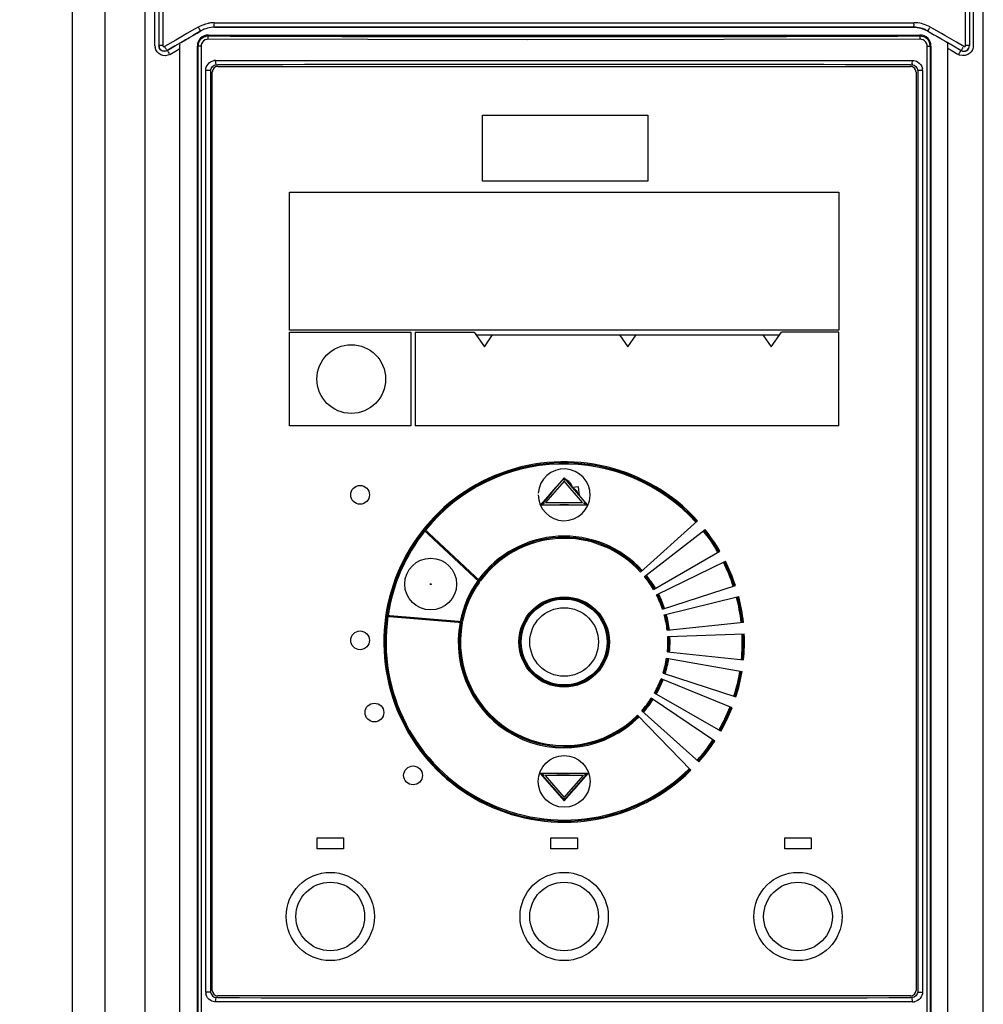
# Model space of a CAD drawing. Header units: inches. Extents: x 0 to 117, y 0 to 83.
# Tile 11 of 75: x 18.7 to 22.14, y 49.47 to 52.98. Entities that reach past the tile are written whole.
import ezdxf

# ---------------------------------------------------------------- set-up
doc = ezdxf.new("R2010")
doc.units = ezdxf.units.IN
doc.header["$LTSCALE"] = 6.431102
doc.header["$MEASUREMENT"] = 0
doc.layers.get('0').update_dxf_attribs({"linetype": 'CONTINUOUS'})
doc.styles.get("Standard").update_dxf_attribs({"font": 'txt', "width": 0.8})
doc.dimstyles.new('DIMSTYLE_1', dxfattribs={"dimtxt": 0.78125, "dimasz": 0.75, "dimexe": 0.18, "dimexo": 0.0625, "dimgap": 0.09, "dimtad": 1, "dimdec": 0, "dimzin": 4, "dimdsep": 46, "dimtxsty": 'STANDARD', "dimblk": '_FILLED', "dimblk1": '_FILLED', "dimblk2": '_FILLED', "dimcen": 0.09, "dimadec": 0, "dimazin": 0, "dimtfac": 1, "dimtdec": 0, "dimtofl": 0, "dimtmove": 0, "dimatfit": 3, "dimldrblk": '_FILLED', "dimfxl": 1, "dimtolj": 1, "dimtzin": 4, "dimarcsym": 0})

# ---------------------------------------------------------------- blocks, each defined once
blk = doc.blocks.new('_FILLED')
at = {"color": 0, "linetype": 'BYBLOCK'}
blk.add_solid([(0, 0), (-1, 0.1333), (-1, -0.1333)], dxfattribs=at)
blk = doc.blocks.new('*D15')
at = {"color": 7, "linetype": 'CONTINUOUS'}
for p, q in [((18.2257, 55.6436), (15.2622, 55.6436)), ((15.8872, 55.6436), (15.8872, 42.8108)), ((15.8872, 29.978), (15.8872, 42.8108)), ((20.7913, 29.978), (15.2622, 29.978))]:
    blk.add_line(p, q, dxfattribs=at)
at = {"color": 7, "linetype": 'CONTINUOUS', "xscale": 0.75, "yscale": 0.75, "zscale": 0.75}
for p, rotation in [((15.8872, 55.6436), 90), ((15.8872, 29.978), 270)]:
    blk.add_blockref('_FILLED', p, dxfattribs=dict(at, rotation=rotation))

msp = doc.modelspace()

# ---------------------------------------------------------------- linework, layer by layer
at = {"color": 7, "linetype": 'CONTINUOUS'}
for p, q in [((19.0067, 30.6184), (19.0067, 55.2282)), ((18.8895, 30.6556), (18.8895, 55.1105)), ((19.1487, 55.1105), (19.1487, 30.6456)), ((22.1408, 30.2869), (22.1408, 55.1105)), ((19.1843, 52.8906), (19.1843, 53.1085)), ((22.1052, 53.1085), (22.1052, 52.8906)), ((19.1984, 53.0794), (19.1984, 52.8913)), ((19.2121, 53.0794), (19.2121, 52.8913)), ((22.0774, 52.8913), (22.0774, 53.0794)), ((22.0911, 53.0794), (22.0911, 52.8913)), ((19.3384, 52.9574), (19.325, 52.9497)), ((19.3956, 52.973), (21.8939, 52.9727)), ((19.8633, 52.9572), (19.3973, 52.9569)), ((20.644, 52.9573), (19.8633, 52.9572)), ((21.412, 52.9572), (20.644, 52.9573)), ((21.8922, 52.9569), (21.412, 52.9572)), ((21.8922, 52.9569), (21.8922, 52.957)), ((21.9645, 52.9497), (21.9511, 52.9574)), ((19.2831, 52.9254), (19.2582, 52.9111)), ((19.2793, 52.904), (19.3079, 52.9205)), ((19.2983, 52.9342), (19.2831, 52.9254)), ((19.325, 52.9497), (19.2983, 52.9342)), ((19.3079, 52.9205), (19.3179, 52.9263)), ((19.3181, 52.9264), (19.3347, 52.936)), ((19.3213, 52.9282), (19.3181, 52.9264)), ((19.3446, 52.9417), (19.3213, 52.9282)), ((19.3347, 52.936), (19.3448, 52.9418)), ((19.3481, 52.9437), (19.3446, 52.9417)), ((19.3448, 52.9418), (19.3481, 52.9437)), ((19.3481, 52.9437), (19.3481, 52.9437)), ((19.3751, 52.9259), (19.3751, 52.9288)), ((19.3751, 52.9288), (21.9144, 52.9288)), ((21.9144, 52.9259), (21.9144, 52.9288)), ((21.9414, 52.9437), (21.9414, 52.9437)), ((21.9414, 52.9437), (21.9455, 52.9413)), ((21.9414, 52.9437), (21.9668, 52.929)), ((21.9455, 52.9413), (21.9668, 52.929)), ((21.9912, 52.9342), (21.9645, 52.9497)), ((21.9798, 52.9216), (21.9692, 52.9276)), ((21.9772, 52.923), (21.9875, 52.9171)), ((22.0034, 52.9272), (21.9912, 52.9342)), ((22.0447, 52.9033), (22.0034, 52.9272)), ((19.2121, 52.8913), (19.1984, 52.8913)), ((19.2582, 52.9111), (19.2181, 52.8879)), ((19.2486, 52.8858), (19.2276, 52.8736)), ((19.228, 52.8743), (19.2579, 52.8916)), ((19.2539, 52.8888), (19.2486, 52.8858)), ((19.2749, 52.901), (19.2539, 52.8888)), ((19.2579, 52.8916), (19.2793, 52.904)), ((19.2761, 52.9017), (19.2749, 52.901)), ((19.2894, 52.9097), (19.2793, 52.9038)), ((19.3357, 49.4248), (19.3357, 52.8894)), ((19.3385, 49.4248), (19.3385, 52.8894)), ((19.3489, 52.8894), (19.3385, 52.8894)), ((19.3489, 52.8894), (19.3489, 49.4248)), ((20.514, 52.9115), (19.3737, 52.9141)), ((21.9158, 52.9141), (20.514, 52.9115)), ((21.9406, 49.4248), (21.9406, 52.8894)), ((21.9406, 52.8894), (21.951, 52.8894)), ((21.951, 52.8894), (21.951, 49.4248)), ((21.9538, 52.8894), (21.9538, 49.4248)), ((21.9875, 52.9171), (22.0076, 52.9055)), ((22.0076, 52.9055), (22.0343, 52.89)), ((22.0076, 52.9053), (22.0096, 52.904)), ((22.0176, 52.8993), (22.0121, 52.9024)), ((22.0231, 52.8961), (22.0176, 52.8993)), ((22.0341, 52.8897), (22.0231, 52.8961)), ((22.0619, 52.8736), (22.0341, 52.8897)), ((22.0343, 52.89), (22.0615, 52.8743)), ((22.0714, 52.8879), (22.0447, 52.9033)), ((22.0911, 52.8913), (22.0774, 52.8913)), ((19.228, 52.8743), (19.2276, 52.8736)), ((19.2375, 52.86), (19.2574, 52.8715)), ((19.2574, 52.8715), (19.2734, 52.8808)), ((19.2734, 47.7914), (19.2734, 52.8844)), ((22.0136, 52.8822), (22.0136, 47.7914)), ((22.0136, 52.8822), (22.0221, 52.8773)), ((22.0221, 52.8773), (22.0264, 52.8748)), ((22.0264, 52.8748), (22.0478, 52.8624)), ((22.0478, 52.8624), (22.052, 52.86)), ((22.0615, 52.8743), (22.0619, 52.8736)), ((19.4008, 52.8382), (21.8887, 52.8382)), ((19.4026, 52.8227), (19.4009, 52.8382)), ((19.4026, 52.8225), (19.4026, 52.8227)), ((19.4026, 52.8227), (19.4085, 52.8227)), ((19.4085, 52.8166), (21.881, 52.8166)), ((21.881, 52.8227), (21.8869, 52.8227)), ((21.8869, 52.8225), (21.8869, 52.8227)), ((21.8873, 52.8262), (21.8886, 52.8382)), ((19.3654, 49.5114), (19.3654, 52.8028)), ((19.3829, 52.8028), (19.3654, 52.8028)), ((19.3828, 52.8028), (19.3828, 49.5114)), ((19.3888, 49.5173), (19.3888, 52.7969)), ((21.9007, 52.7969), (21.9007, 49.5173)), ((21.9067, 52.8028), (21.9067, 49.5114)), ((21.9241, 52.8028), (21.9067, 52.8028)), ((21.9241, 52.8028), (21.9241, 49.5114)), ((20.3534, 52.4071), (20.3534, 52.6433)), ((20.3534, 52.6433), (20.944, 52.6433)), ((20.944, 52.6433), (20.944, 52.4071)), ((20.944, 52.4071), (20.3534, 52.4071)), ((19.6644, 51.8756), (19.6644, 52.3677)), ((19.6644, 52.3677), (21.6251, 52.3677)), ((21.6251, 52.3677), (21.6251, 51.8756)), ((21.6251, 51.8756), (19.6644, 51.8756)), ((19.6644, 51.5331), (19.6644, 51.8677)), ((19.6644, 51.8677), (20.0975, 51.8677)), ((20.0975, 51.8677), (20.0975, 51.5331)), ((20.1133, 51.8677), (20.1133, 51.5331)), ((20.1133, 51.8677), (20.3237, 51.8677)), ((20.3237, 51.8677), (20.3601, 51.8157)), ((21.3837, 51.8157), (21.4201, 51.8677)), ((21.6251, 51.8677), (21.4201, 51.8677)), ((21.6251, 51.5331), (21.6251, 51.8677)), ((20.3306, 51.8579), (21.4133, 51.8579)), ((20.3601, 51.8157), (20.3896, 51.8579)), ((20.8424, 51.8579), (20.8719, 51.8157)), ((20.8719, 51.8157), (20.9014, 51.8579)), ((21.3542, 51.8579), (21.3837, 51.8157)), ((20.0975, 51.5331), (19.6644, 51.5331)), ((21.6251, 51.5331), (20.1133, 51.5331)), ((20.6448, 51.3478), (20.5605, 51.2511)), ((20.6448, 51.3478), (20.6447, 51.3458)), ((20.6447, 51.3458), (20.6447, 51.3379)), ((20.7278, 51.2511), (20.6448, 51.3478)), ((20.6447, 51.3357), (20.5778, 51.259)), ((20.5927, 51.287), (20.6148, 51.3134)), ((20.5949, 51.2873), (20.6155, 51.3127)), ((20.7107, 51.259), (20.6447, 51.3357)), ((20.6959, 51.315), (20.6749, 51.3127)), ((20.6993, 51.2843), (20.6959, 51.315)), ((20.5779, 51.2663), (20.5823, 51.2718)), ((20.5823, 51.2718), (20.5949, 51.2873)), ((20.5605, 51.2511), (20.5654, 51.2534)), ((20.5605, 51.2511), (20.7278, 51.2511)), ((20.5654, 51.2534), (20.5747, 51.2576)), ((20.5673, 51.2532), (20.5706, 51.2573)), ((20.5692, 51.2532), (20.5692, 51.2528)), ((20.5706, 51.2573), (20.5743, 51.2619)), ((20.5743, 51.2619), (20.5779, 51.2663)), ((20.5778, 51.259), (20.7107, 51.259)), ((20.6296, 51.2521), (20.6448, 51.2531)), ((20.6448, 51.2531), (20.6599, 51.2521)), ((20.723, 51.2534), (20.7138, 51.2576)), ((20.7207, 51.2563), (20.721, 51.2566)), ((20.7278, 51.2511), (20.723, 51.2534)), ((20.3429, 50.9755), (20.1421, 51.1635)), ((20.3453, 50.9787), (20.1445, 51.1666)), ((20.9177, 51.0113), (21.1208, 51.1947)), ((20.9319, 50.9949), (21.1477, 51.1632)), ((20.9637, 50.9491), (21.2005, 51.0862)), ((20.9742, 50.9301), (21.2202, 51.0498)), ((20.9958, 50.8787), (21.2559, 50.9636)), ((21.002, 50.8579), (21.2676, 50.9239)), ((20.0077, 50.8539), (20.2813, 50.831)), ((20.0083, 50.8578), (20.282, 50.8349)), ((21.0125, 50.8032), (21.2846, 50.8321)), ((21.0143, 50.7815), (21.2878, 50.7908)), ((21.0131, 50.7258), (21.2853, 50.6975)), ((21.0104, 50.7042), (21.2798, 50.6565)), ((20.9977, 50.65), (21.258, 50.5657)), ((21.2441, 50.5267), (20.9905, 50.6294)), ((21.2039, 50.4425), (20.9668, 50.5791)), ((21.1822, 50.4072), (20.9555, 50.5605)), ((21.0968, 50.3032), (20.9069, 50.5002)), ((21.1254, 50.3332), (20.9218, 50.5161)), ((20.5593, 50.2922), (20.6448, 50.1938)), ((20.7306, 50.2922), (20.5593, 50.2922)), ((20.5593, 50.2922), (20.5661, 50.2891)), ((20.5644, 50.2868), (20.5641, 50.2877)), ((20.5661, 50.2891), (20.5735, 50.2857)), ((20.6433, 50.1985), (20.5665, 50.287)), ((20.5766, 50.2843), (20.6448, 50.2058)), ((20.7133, 50.2843), (20.5766, 50.2843)), ((20.6185, 50.2922), (20.6448, 50.292)), ((20.6448, 50.1938), (20.7306, 50.2922)), ((20.6448, 50.2058), (20.7133, 50.2843)), ((20.7234, 50.287), (20.6462, 50.1985)), ((20.7238, 50.2891), (20.7164, 50.2857)), ((20.7306, 50.2922), (20.7238, 50.2891)), ((20.7249, 50.2857), (20.7249, 50.2857)), ((20.6924, 50.2485), (20.7009, 50.2584)), ((20.6448, 50.1977), (20.6448, 50.2036)), ((20.6448, 50.1938), (20.6448, 50.1977)), ((19.7629, 50.0233), (19.7629, 50.0626)), ((19.7629, 50.0626), (19.8573, 50.0626)), ((19.8573, 50.0626), (19.8573, 50.0233)), ((20.5975, 50.0233), (20.5975, 50.0626)), ((20.5975, 50.0626), (20.692, 50.0626)), ((20.692, 50.0626), (20.692, 50.0233)), ((21.4322, 50.0233), (21.4322, 50.0626)), ((21.4322, 50.0626), (21.5266, 50.0626)), ((21.5266, 50.0626), (21.5266, 50.0233)), ((19.8573, 50.0233), (19.7629, 50.0233)), ((20.692, 50.0233), (20.5975, 50.0233)), ((21.5266, 50.0233), (21.4322, 50.0233)), ((19.3828, 49.5114), (19.3654, 49.5114)), ((21.9066, 49.5114), (21.9241, 49.5114)), ((19.4008, 49.476), (19.4026, 49.4915)), ((21.8887, 49.476), (19.4008, 49.476)), ((19.4026, 49.4915), (19.4026, 49.4918)), ((19.4085, 49.4915), (19.4026, 49.4915)), ((21.881, 49.4977), (19.4085, 49.4977)), ((21.8869, 49.4915), (21.881, 49.4915)), ((21.8869, 49.4918), (21.8869, 49.4915)), ((21.8886, 49.476), (21.8869, 49.4915))]:
    msp.add_line(p, q, dxfattribs=at)
for points in [[(19.3745, 52.9246), (19.3745, 52.9248), (19.3746, 52.925), (19.3747, 52.9253), (19.3747, 52.9254), (19.3748, 52.9256), (19.3749, 52.9257), (19.3749, 52.9258), (19.375, 52.9258), (19.3751, 52.9259)], [(19.2121, 52.8913), (19.2123, 52.8904), (19.2127, 52.8896), (19.2132, 52.8889), (19.2138, 52.8883), (19.2146, 52.8879), (19.2154, 52.8876), (19.2163, 52.8875), (19.2171, 52.8876), (19.2181, 52.8879)], [(19.2745, 52.9005), (19.2746, 52.9005), (19.2746, 52.9005), (19.2746, 52.9005), (19.2747, 52.9006), (19.2747, 52.9007), (19.2748, 52.9008), (19.2748, 52.9008), (19.2749, 52.9009), (19.2749, 52.901)], [(22.0714, 52.8879), (22.0724, 52.8876), (22.0732, 52.8875), (22.0741, 52.8876), (22.0749, 52.8878), (22.0757, 52.8883), (22.0763, 52.8889), (22.0768, 52.8896), (22.0772, 52.8904), (22.0774, 52.8913)], [(20.6425, 51.3437), (20.6431, 51.3437), (20.6437, 51.3437), (20.6442, 51.3436), (20.6446, 51.3437), (20.645, 51.3437), (20.6453, 51.3436), (20.6456, 51.3435), (20.6459, 51.3433), (20.6462, 51.343)], [(20.5656, 51.2535), (20.5653, 51.2554), (20.5657, 51.2568), (20.5664, 51.2575), (20.5667, 51.2576)], [(20.5694, 51.2516), (20.5692, 51.2514), (20.5682, 51.2514), (20.5668, 51.2519), (20.5656, 51.2535)], [(20.5662, 51.2527), (20.5664, 51.2534), (20.5674, 51.2543)], [(20.5692, 51.2532), (20.5687, 51.2519), (20.5682, 51.2514), (20.5677, 51.2514), (20.5673, 51.2517), (20.5668, 51.2519), (20.5664, 51.2522), (20.5662, 51.2527)], [(20.5667, 51.2576), (20.5668, 51.2576), (20.5668, 51.2573), (20.567, 51.257), (20.5672, 51.2568)], [(20.5692, 51.2521), (20.5693, 51.2518), (20.5695, 51.2516), (20.5694, 51.2516)], [(20.7228, 51.2534), (20.7216, 51.2519), (20.7202, 51.2514), (20.7192, 51.2514), (20.719, 51.2516)], [(20.719, 51.2516), (20.719, 51.2516), (20.7191, 51.2519), (20.7192, 51.2522), (20.7192, 51.2525)], [(20.7207, 51.2564), (20.721, 51.2559), (20.7212, 51.2554), (20.7212, 51.255), (20.7211, 51.2545), (20.7209, 51.2541), (20.7206, 51.2537), (20.7202, 51.2532), (20.7198, 51.2527), (20.7192, 51.2521)], [(20.7227, 51.2568), (20.7219, 51.2568), (20.7207, 51.2563)], [(20.721, 51.2543), (20.7223, 51.2541), (20.723, 51.2544), (20.7232, 51.2549), (20.7231, 51.2554), (20.7231, 51.2559), (20.723, 51.2564), (20.7227, 51.2568)], [(20.7215, 51.257), (20.7216, 51.2573), (20.7217, 51.2576), (20.7217, 51.2576)], [(20.7217, 51.2576), (20.722, 51.2575), (20.7227, 51.2568), (20.7231, 51.2554), (20.7228, 51.2534)], [(20.1667, 50.9681), (20.1669, 50.9688), (20.1672, 50.9692), (20.1675, 50.9696), (20.1681, 50.9697), (20.1687, 50.9697), (20.1692, 50.9696), (20.1696, 50.9692), (20.1698, 50.9688), (20.17, 50.9681)], [(20.17, 50.9681), (20.1698, 50.9675), (20.1696, 50.967), (20.1692, 50.9667), (20.1687, 50.9666), (20.1681, 50.9666), (20.1675, 50.9667), (20.1672, 50.967), (20.1669, 50.9675), (20.1667, 50.9681)], [(20.5652, 50.2911), (20.5646, 50.2903), (20.5641, 50.2892), (20.5641, 50.2877)], [(20.5662, 50.2891), (20.5667, 50.2882), (20.5671, 50.2878), (20.5672, 50.2876), (20.567, 50.2872), (20.5664, 50.2867), (20.5657, 50.2863), (20.5651, 50.2863), (20.5644, 50.2868)], [(20.5662, 50.2891), (20.5657, 50.2906), (20.5661, 50.2916), (20.5665, 50.2919), (20.5664, 50.2919), (20.5659, 50.2916), (20.5652, 50.2911)], [(20.5665, 50.287), (20.5662, 50.2874), (20.566, 50.2879), (20.566, 50.2883), (20.5661, 50.2888), (20.5663, 50.2893), (20.5666, 50.2897), (20.567, 50.29), (20.5674, 50.2901), (20.5679, 50.2902)], [(20.7219, 50.2902), (20.7225, 50.2901), (20.7229, 50.29), (20.7233, 50.2897), (20.7236, 50.2893), (20.7238, 50.2888), (20.7239, 50.2883), (20.7238, 50.2879), (20.7237, 50.2874), (20.7234, 50.287)], [(20.7247, 50.2859), (20.7245, 50.2859), (20.7242, 50.286), (20.7241, 50.2863), (20.7241, 50.2869), (20.7241, 50.2875), (20.7239, 50.2883)], [(20.6462, 50.1985), (20.646, 50.1982), (20.6456, 50.198), (20.6453, 50.1979), (20.645, 50.1978), (20.6446, 50.1978), (20.6442, 50.1979), (20.6439, 50.198), (20.6436, 50.1982), (20.6433, 50.1985)]]:
    msp.add_lwpolyline(points, dxfattribs=at)
for centre, radius in [((19.8849, 51.7004), 0.1226), ((19.9164, 51.287), 0.0335), ((20.1684, 50.9681), 0.0924), ((20.6448, 50.7614), 0.1614), ((20.6448, 50.7614), 0.1575), ((20.6448, 50.7614), 0.1535), ((20.6448, 50.7614), 0.1226), ((19.9164, 50.7673), 0.0335), ((19.9676, 50.5095), 0.0335), ((20.6448, 50.2634), 0.0924), ((20.1054, 50.2851), 0.0335), ((19.8101, 49.7811), 0.1575), ((20.6448, 49.7811), 0.1575), ((21.4794, 49.7811), 0.1575), ((19.8101, 49.7811), 0.1226), ((20.6448, 49.7811), 0.1226), ((21.4794, 49.7811), 0.1226)]:
    msp.add_circle(centre, radius, dxfattribs=at)
for centre, radius, start, end in [((19.3973, 52.8586), 0.0983, 90.0623, 120.0269), ((19.3991, 52.8433), 0.1298, 94.5135, 100.373), ((19.3989, 52.8458), 0.1273, 91.4958, 94.5055), ((21.8921, 52.8587), 0.0983, 59.9716, 89.9642), ((21.8937, 52.8578), 0.115, 63.369, 89.9157), ((21.8928, 52.8559), 0.117, 60.0958, 63.374), ((19.3751, 52.8894), 0.0394, 90, 180), ((19.375, 52.8899), 0.036, 89.8898, 100.0608), ((20.6448, 367.0103), 314.087, 269.768383, 270.231617), ((21.9144, 52.8894), 0.0394, 360, 90), ((21.8957, 52.9791), 0.0586, 332.5517, 335.2013), ((17.6506, 45.4379), 8.6456, 59.84721, 59.97093), ((19.2172, 52.8902), 0.0328, 179.2704, 189.7101), ((19.2181, 52.8913), 0.0197, 180.0097, 300.0172), ((19.973, 51.8236), 1.2837, 122.7081, 122.8795), ((22.6104, 47.2009), 6.6045, 120.01434, 120.1879), ((19.375, 52.8894), 0.0365, 129.945, 139.9554), ((19.3754, 52.8882), 0.0266, 159.1725, 177.53), ((19.3747, 52.8878), 0.0263, 92.1066, 101.5415), ((21.9146, 52.8865), 0.0276, 78.2147, 87.4245), ((21.9145, 52.8894), 0.0365, 40.0378, 50.0642), ((21.9137, 52.8891), 0.0374, 10.1452, 19.9086), ((21.915, 52.8894), 0.0361, 0.0649, 10.1809), ((21.3618, 51.8972), 1.1972, 57.1046, 57.243), ((22.0714, 52.8913), 0.0197, 239.9828, 359.9902), ((22.0693, 52.8893), 0.034, 239.5517, 249.9034), ((19.4085, 52.7969), 0.0197, 90, 180), ((19.4009, 52.8031), 0.0351, 90.0512, 100.443), ((20.6448, -564.3803), 617.2043, 89.8852385, 90.1147618), ((21.881, 52.7969), 0.0197, 0, 90), ((22.7991, 52.7218), 0.9178, 173.4689, 173.6852), ((21.8892, 52.8027), 0.0349, 0.0601, 10.3849), ((20.6448, 50.7614), 0.6437, 42.3007, 314.6142), ((20.6448, 50.7614), 0.6398, 42.3022, 141.0204), ((20.6448, 50.7614), 0.6358, 42.3037, 141.046), ((20.6448, 51.287), 0.0924, 180, 176.2872), ((20.6447, 51.3418), 0.00394, 40.6881, 138.9116), ((20.6275, 51.2954), 0.0519, 58.9866, 67.7612), ((20.5692, 51.2551), 0.00394, 99.3332, 312.5781), ((20.7192, 51.2551), 0.00394, 230.4409, 83.2469), ((20.6448, 50.7614), 0.6437, 30.3007, 38.6142), ((20.6448, 50.7614), 0.6398, 141.374, 171.3654), ((20.6448, 50.7614), 0.6358, 141.4018, 171.3416), ((20.6448, 50.7614), 0.378, 42.4671, 143.8919), ((20.6448, 50.7614), 0.374, 42.4714, 143.9659), ((20.6448, 50.7614), 0.3701, 42.4758, 144.044), ((20.6448, 50.7614), 0.6358, 30.3036, 38.6224), ((20.6448, 50.7614), 0.6398, 30.3022, 38.6183), ((20.6448, 50.7614), 0.6358, 18.3036, 26.6224), ((20.6448, 50.7614), 0.6398, 18.3022, 26.6183), ((20.6448, 50.7614), 0.6437, 18.3007, 26.6142), ((20.6448, 50.7614), 0.3701, 30.4757, 39.1047), ((20.6448, 50.7614), 0.374, 30.4714, 39.0926), ((20.6448, 50.7614), 0.378, 30.4671, 39.0807), ((20.6448, 50.7614), 0.378, 144.4936, 168.692), ((20.6448, 50.7614), 0.374, 144.5741, 168.6231), ((20.6448, 50.7614), 0.3701, 144.6563, 168.5527), ((20.6448, 50.7614), 0.3701, 18.4757, 27.1047), ((20.6448, 50.7614), 0.374, 18.4714, 27.0926), ((20.6448, 50.7614), 0.378, 18.4671, 27.0807), ((20.6448, 50.7614), 0.6358, 6.3036, 14.6224), ((20.6448, 50.7614), 0.6398, 6.3022, 14.6183), ((20.6448, 50.7614), 0.6437, 6.3007, 14.6142), ((20.6448, 50.7614), 0.6398, 171.7182, 314.6183), ((20.6448, 50.7614), 0.6358, 171.6965, 314.6224), ((20.6448, 50.7614), 0.3701, 6.4757, 15.1047), ((20.6448, 50.7614), 0.374, 6.4714, 15.0926), ((20.6448, 50.7614), 0.378, 6.4671, 15.0807), ((20.6448, 50.7614), 0.378, 169.2914, 315.0807), ((20.6448, 50.7614), 0.374, 169.2288, 315.0926), ((20.6448, 50.7614), 0.3701, 169.165, 315.1048), ((20.6448, 50.7614), 0.3701, 354.4757, 3.1047), ((20.6448, 50.7614), 0.374, 354.4714, 3.0926), ((20.6448, 50.7614), 0.378, 354.4671, 3.0807), ((20.6448, 50.7614), 0.6358, 354.3036, 2.6224), ((20.6448, 50.7614), 0.6398, 354.3022, 2.6183), ((20.6448, 50.7614), 0.6437, 354.3007, 2.6142), ((20.6448, 50.7614), 0.3701, 342.4757, 351.1047), ((20.6448, 50.7614), 0.374, 342.4714, 351.0926), ((20.6448, 50.7614), 0.378, 342.4671, 351.0807), ((20.6448, 50.7614), 0.6358, 342.3036, 350.6224), ((20.6448, 50.7614), 0.6398, 342.3022, 350.6183), ((20.6448, 50.7614), 0.6437, 342.3007, 350.6142), ((20.6448, 50.7614), 0.3701, 330.4757, 339.1047), ((20.6448, 50.7614), 0.374, 330.4714, 339.0926), ((20.6448, 50.7614), 0.378, 330.4671, 339.0807), ((20.6448, 50.7614), 0.3701, 318.4757, 327.1047), ((20.6448, 50.7614), 0.374, 318.4714, 327.0926), ((20.6448, 50.7614), 0.378, 318.4671, 327.0807), ((20.6448, 50.7614), 0.6358, 330.3036, 338.6224), ((20.6448, 50.7614), 0.6398, 330.3022, 338.6183), ((20.6448, 50.7614), 0.6437, 330.3007, 338.6142), ((20.6448, 50.7614), 0.6358, 318.3036, 326.6224), ((20.6448, 50.7614), 0.6398, 318.3022, 326.6183), ((20.6448, 50.7614), 0.6437, 318.3007, 326.6142), ((20.7219, 50.2883), 0.00394, 318.9116, 57.2279), ((20.9229, 50.063), 0.2957, 137.3293, 138.6394), ((19.4003, 49.5115), 0.0349, 180.0601, 190.3849), ((19.4085, 49.5173), 0.0197, 180, 270), ((21.881, 49.5173), 0.0197, 270, 360), ((20.6447, 666.6898), 617.1996, 269.8852379, 270.1147629), ((21.8886, 49.5111), 0.0351, 270.0531, 280.4434)]:
    msp.add_arc(centre, radius, start, end, dxfattribs=at)
for points in [[(19.3384, 52.9574), (19.3499, 52.964), (19.3627, 52.9686), (19.3757, 52.971)], [(21.8922, 52.957), (21.9092, 52.957), (21.9267, 52.9522), (21.9414, 52.9437)], [(19.3515, 52.9174), (19.3564, 52.9214), (19.3625, 52.9242), (19.3687, 52.9253)], [(19.3737, 52.9141), (19.3737, 52.9176), (19.3737, 52.9211), (19.3745, 52.9246)], [(21.9144, 52.9259), (21.9228, 52.9259), (21.9316, 52.9227), (21.938, 52.9174)], [(19.2079, 52.8736), (19.2022, 52.8768), (19.198, 52.884), (19.198, 52.8906)], [(19.2734, 52.8844), (19.2735, 52.8885), (19.2731, 52.9005), (19.2744, 52.8966)], [(19.3385, 52.8894), (19.3385, 52.8977), (19.3417, 52.9065), (19.347, 52.9129)], [(19.3694, 52.9136), (19.3614, 52.9119), (19.3535, 52.9054), (19.3506, 52.8977)], [(21.939, 52.8975), (21.9361, 52.9052), (21.9282, 52.9118), (21.9202, 52.9135)], [(21.9425, 52.9129), (21.9452, 52.9096), (21.9474, 52.9058), (21.9488, 52.9019)], [(22.0816, 52.8736), (22.0873, 52.8768), (22.0915, 52.884), (22.0915, 52.8906)], [(22.1052, 52.8906), (22.1053, 52.8808), (22.1003, 52.8703), (22.0929, 52.8638)], [(19.2276, 52.8736), (19.2219, 52.8703), (19.2136, 52.8703), (19.2079, 52.8736)], [(22.0929, 52.8638), (22.0839, 52.856), (22.0688, 52.8532), (22.0576, 52.8574)], [(22.0619, 52.8736), (22.0676, 52.8703), (22.0759, 52.8703), (22.0816, 52.8736)], [(19.3654, 52.8028), (19.3654, 52.8108), (19.3684, 52.8193), (19.3736, 52.8254)], [(19.3736, 52.8254), (19.3787, 52.8316), (19.3866, 52.8362), (19.3945, 52.8376)], [(19.3828, 52.8028), (19.3828, 52.8122), (19.3932, 52.8227), (19.4026, 52.8227)], [(21.8869, 52.8227), (21.8963, 52.8227), (21.9067, 52.8122), (21.9067, 52.8028)], [(21.8887, 52.8382), (21.8947, 52.8382), (21.901, 52.8365), (21.9062, 52.8335)], [(21.9062, 52.8335), (21.9149, 52.8286), (21.9218, 52.8189), (21.9236, 52.809)], [(20.6749, 51.3127), (20.6723, 51.3238), (20.664, 51.334), (20.6542, 51.3399)], [(20.6749, 51.3127), (20.6784, 51.311), (20.6816, 51.3087), (20.6844, 51.306)], [(20.6844, 51.306), (20.6898, 51.3009), (20.6939, 51.2941), (20.6962, 51.287)], [(20.6448, 50.292), (20.6535, 50.2922), (20.6622, 50.2918), (20.6709, 50.2926)], [(20.6793, 50.2334), (20.6839, 50.2382), (20.6882, 50.2434), (20.6924, 50.2485)], [(19.3828, 49.5114), (19.3828, 49.5021), (19.3932, 49.4915), (19.4026, 49.4915)], [(21.9067, 49.5114), (21.9067, 49.5021), (21.8963, 49.4915), (21.8869, 49.4915)], [(21.9241, 49.5114), (21.9241, 49.5034), (21.9211, 49.495), (21.9159, 49.4888)], [(19.3833, 49.4807), (19.3746, 49.4856), (19.3677, 49.4953), (19.3659, 49.5052)], [(19.4008, 49.476), (19.3948, 49.476), (19.3885, 49.4777), (19.3833, 49.4807)], [(21.9159, 49.4888), (21.9108, 49.4826), (21.9029, 49.478), (21.895, 49.4766)]]:
    msp.add_open_spline(points, degree=3, dxfattribs=at)
for points, knots in [([(19.3973, 52.957), (19.3962, 52.957), (19.3961, 52.9633), (19.3957, 52.9664), (19.396, 52.9696)], [0, 0, 0, 0, 0.265531, 1, 1, 1, 1]), ([(19.3973, 52.957), (19.6049, 52.9571), (20.4365, 52.9575), (21.2681, 52.9573), (21.8922, 52.957)], [0, 0, 0, 0, 0.249599, 1, 1, 1, 1]), ([(21.8922, 52.957), (21.8933, 52.957), (21.8935, 52.9632), (21.8937, 52.9663), (21.8934, 52.9694)], [0, 0, 0, 0, 0.261588, 1, 1, 1, 1]), ([(19.3481, 52.9437), (19.3471, 52.9432), (19.344, 52.949), (19.342, 52.9514), (19.3407, 52.9543)], [0, 0, 0, 0, 0.269068, 1, 1, 1, 1]), ([(21.9158, 52.9141), (21.9158, 52.9167), (21.9157, 52.9184), (21.9154, 52.925), (21.9148, 52.9232), (21.9147, 52.9227)], [0, 0, 0, 0, 0.695202, 0.878887, 1, 1, 1, 1]), ([(21.9414, 52.9437), (21.9422, 52.9433), (21.9449, 52.9478), (21.9466, 52.9498), (21.9478, 52.9521)], [0, 0, 0, 0, 0.274775, 1, 1, 1, 1]), ([(19.2181, 52.8879), (19.219, 52.8862), (19.2199, 52.8841), (19.2263, 52.8758), (19.2254, 52.8779)], [0, 0, 0, 0, 0.460379, 1, 1, 1, 1]), ([(21.9406, 52.8894), (21.9406, 52.8908), (21.9402, 52.8936), (21.9395, 52.8962), (21.939, 52.8975)], [0, 0, 0, 0, 0.498408, 1, 1, 1, 1]), ([(22.0121, 52.9024), (22.0142, 52.9016), (22.0121, 52.8922), (22.0136, 52.8867), (22.0136, 52.8822)], [0, 0, 0, 0, 0.334814, 1, 1, 1, 1]), ([(19.2375, 52.86), (19.2281, 52.8544), (19.2021, 52.8529), (19.1866, 52.8738), (19.1848, 52.8846)], [0, 0, 0, 0, 0.498602, 1, 1, 1, 1]), ([(19.2276, 52.8736), (19.2286, 52.8742), (19.2319, 52.8685), (19.2338, 52.866), (19.2351, 52.863)], [0, 0, 0, 0, 0.271763, 1, 1, 1, 1]), ([(22.0619, 52.8736), (22.0604, 52.8744), (22.0569, 52.8662), (22.054, 52.8633), (22.052, 52.86)], [0, 0, 0, 0, 0.315588, 1, 1, 1, 1]), ([(22.0615, 52.8743), (22.0626, 52.8737), (22.0659, 52.8794), (22.0679, 52.882), (22.0692, 52.8849)], [0, 0, 0, 0, 0.274429, 1, 1, 1, 1])]:
    msp.add_open_spline(points, degree=3, knots=knots, dxfattribs=at)

# ---------------------------------------------------------------- dimensions: what is measured, and where the dimension line sits
dim = msp.add_linear_dim(base=(15.8872, 29.978), p1=(18.2257, 55.6436), p2=(20.7913, 29.978), angle=270, dimstyle='DIMSTYLE_1', dxfattribs=at)
dim.commit()
dim.dimension.update_dxf_attribs({"geometry": '*D15', "text_midpoint": (15.6919, 41.8733), "dimtype": 160})

doc.saveas('drawing.dxf')
